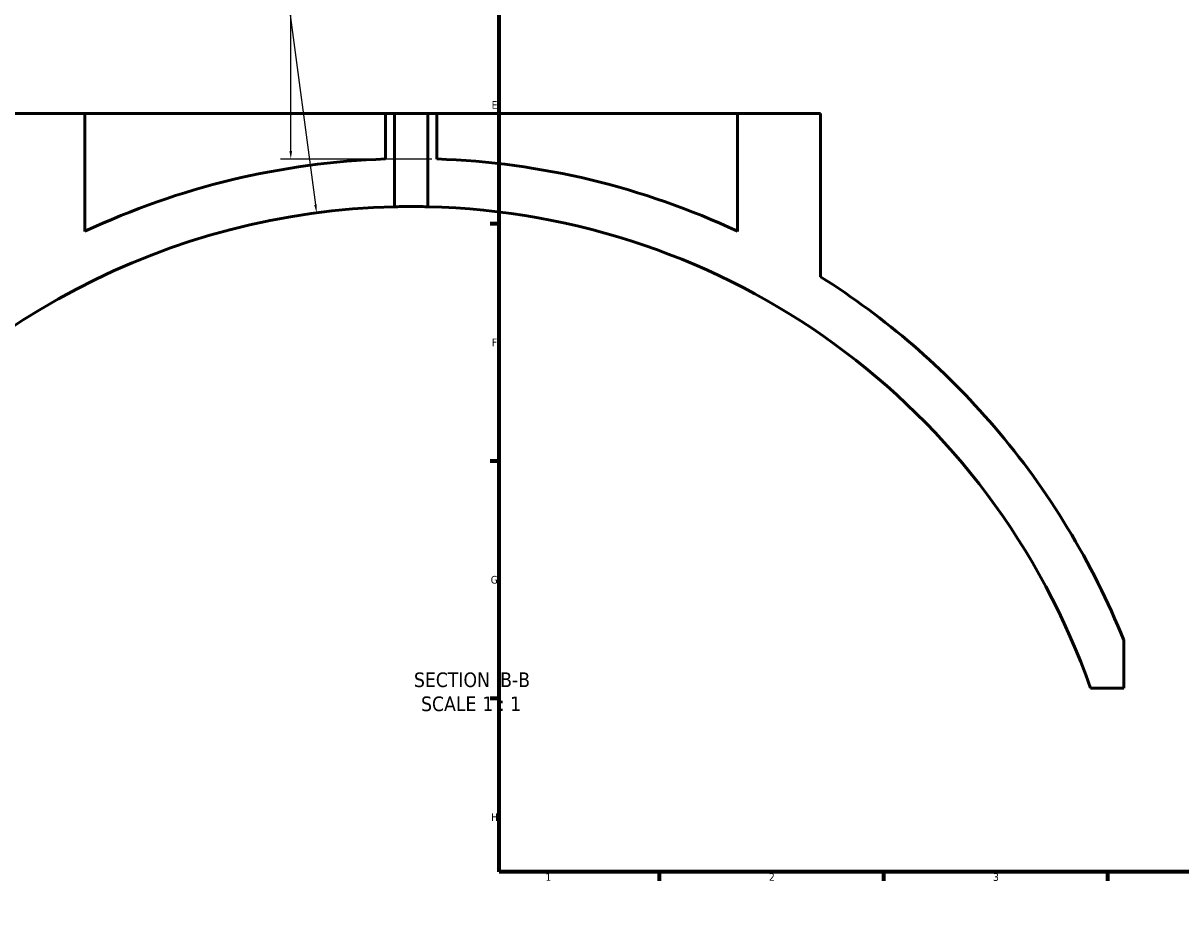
# Model space of a CAD drawing. Header units: millimetres. Extents: x -604 to 1140, y -275 to 940.
# Tile 2 of 10: x -129 to 233, y 3 to 285. Entities that reach past the tile are written whole.
import ezdxf

# ---------------------------------------------------------------- set-up
doc = ezdxf.new("R2010")
doc.units = ezdxf.units.MM
for name, color, linetype, lineweight in [('Border (ANSI)', 7, 'Continuous', 70), ('Dimension (ANSI)', 7, 'Continuous', 25), ('Symbol (ANSI)', 7, 'Continuous', 25), ('Visible (ANSI)', 7, 'Continuous', 50)]:
    doc.layers.add(name, color=color, linetype=linetype, lineweight=lineweight)
doc.styles.add('Label Text (ANSI)', font='tahoma.ttf')
doc.styles.add('Note Text (ANSI)', font='tahoma.ttf')
doc.dimstyles.new('Default - mm (ANSI)', dxfattribs={"dimtxt": 2.4, "dimasz": 2.5, "dimexe": 3.175, "dimexo": 1.6002, "dimgap": 0.8, "dimtad": 0, "dimtoh": 1, "dimdec": 0, "dimrnd": 1e-08, "dimzin": 4, "dimdsep": 46, "dimtxsty": 'Note Text (ANSI)', "dimcen": 0.09, "dimdle": 10, "dimclrd": 256, "dimclre": 256, "dimclrt": 5, "dimadec": 1, "dimazin": 1, "dimtfac": 1.27, "dimtofl": 0, "dimtmove": 0, "dimatfit": 3, "dimfxl": 1, "dimtolj": 1, "dimtzin": 4, "dimlwd": -1, "dimlwe": -1, "dimarcsym": 0})

# ---------------------------------------------------------------- blocks, each defined once
blk = doc.blocks.new('Borders Default Border')
at = {"layer": 'Border (ANSI)'}
for p, q in [((20, 222.75), (17.2, 222.75)), ((20, 148.5), (17.2, 148.5)), ((20, 74.25), (17.2, 74.25)), ((70.08, 20), (70.08, 17.2)), ((140.17, 20), (140.17, 17.2)), ((210.25, 20), (210.25, 17.2))]:
    blk.add_line(p, q, dxfattribs=at)
at = {"layer": 'Border (ANSI)', "flags": 128}
blk.add_lwpolyline([(20, 20), (20, 574), (821, 574), (821, 20), (20, 20)], dxfattribs=at)
at = {"layer": 'Border (ANSI)', "color": 5, "true_color": 0x0000ff, "char_height": 2.4, "attachment_point": 7, "style": 'Note Text (ANSI)'}
for s, insert in [('E', (17.71, 258.68)), ('F', (17.78, 184.43)), ('G', (17.4, 110.13)), ('H', (17.53, 35.93)), ('1', (34.5, 17.2)), ('2', (104.4, 17.2)), ('3', (174.46, 17.15))]:
    blk.add_mtext(s, dxfattribs=dict(at, insert=insert))
blk = doc.blocks.new('*D12')
at = {"layer": 'Defpoints', "color": 0, "transparency": 16777216}
for p in [(-78.46, 369.73), (-45.11, 242.98), (0.54, 242.98)]:
    blk.add_point(p, dxfattribs=at)
at = {"layer": 'Dimension (ANSI)', "transparency": 16777216}
for p, q in [((-76.86, 369.73), (-41.93, 369.73)), ((-45.11, 367.23), (-45.11, 314.97)), ((-45.11, 245.48), (-45.11, 308.45)), ((-1.06, 242.98), (-48.28, 242.98))]:
    blk.add_line(p, q, dxfattribs=at)
for points in [[(-45.53, 367.23), (-44.69, 367.23), (-45.11, 369.73)], [(-45.53, 245.48), (-44.69, 245.48), (-45.11, 242.98)]]:
    blk.add_solid(points, dxfattribs=at)
at = {"layer": 'Dimension (ANSI)', "color": 5, "transparency": 16777216, "insert": (-46.33, 309.25), "char_height": 2.4, "attachment_point": 1, "rotation": 90, "style": 'Note Text (ANSI)'}
blk.add_mtext('\\A1;127', dxfattribs=at)
blk = doc.blocks.new('*D13')
at = {"layer": 'Defpoints', "color": 0, "transparency": 16777216}
for p in [(-37.05, 226.16), (-7.46, 3.12)]:
    blk.add_point(p, dxfattribs=at)
at = {"layer": 'Dimension (ANSI)', "transparency": 16777216}
for p, q in [((-83.29, 550.5), (-80.08, 550.5)), ((-80.08, 550.5), (-37.38, 228.64))]:
    blk.add_line(p, q, dxfattribs=at)
blk.add_solid([(-36.96, 228.69), (-37.79, 228.58), (-37.05, 226.16)], dxfattribs=at)
at = {"layer": 'Dimension (ANSI)', "color": 5, "transparency": 16777216, "insert": (-91.13, 551.75), "char_height": 2.4, "attachment_point": 1, "style": 'Note Text (ANSI)'}
blk.add_mtext('\\A1;R225', dxfattribs=at)

msp = doc.modelspace()

# ---------------------------------------------------------------- linework, layer by layer
at = {"layer": 'Visible (ANSI)'}
for p, q in [((-135.46, 257.22), (-109.46, 257.22)), ((-109.46, 220.36), (-109.46, 257.22)), ((-109.46, 257.22), (-15.46, 257.22)), ((-15.46, 257.22), (-12.66, 257.22)), ((-15.46, 257.22), (-15.46, 242.98)), ((-12.66, 228.06), (-12.66, 257.22)), ((-12.66, 257.22), (-2.26, 257.22)), ((-2.26, 257.22), (0.54, 257.22)), ((-2.26, 257.22), (-2.26, 228.06)), ((0.54, 242.98), (0.54, 257.22)), ((0.54, 257.22), (94.54, 257.22)), ((94.54, 257.22), (94.54, 220.36)), ((94.54, 257.22), (120.54, 257.22)), ((120.54, 206.13), (120.54, 257.22)), ((215.29, 77.46), (215.29, 92.46)), ((204.91, 77.46), (215.29, 77.46))]:
    msp.add_line(p, q, dxfattribs=at)
for radius, start, end in [(240, 91.9102, 115.1507), (240, 64.8493, 88.0898), (225, 91.3243, 144.0959), (225, 19.2943, 88.6757), (240, 40.5909, 57.769), (240, 21.8556, 40.5909)]:
    msp.add_arc((-7.46, 3.12), radius, start, end, dxfattribs=at)
msp.add_open_spline([(-2.26, 228.06), (-2.26, 228.06), (-2.39, 228.06), (-2.92, 228.07), (-3.32, 228.08), (-4.24, 228.09), (-4.82, 228.1), (-6.11, 228.11), (-6.8, 228.12), (-8.11, 228.12), (-8.8, 228.11), (-10.09, 228.1), (-10.67, 228.09), (-11.59, 228.08), (-11.99, 228.07), (-12.52, 228.06), (-12.66, 228.06), (-12.66, 228.06)], degree=3, knots=[0, 0, 0, 0, 0.195885, 0.195885, 0.391769, 0.391769, 0.587654, 0.587654, 0.783538, 0.783538, 0.979423, 0.979423, 1.175307, 1.175307, 1.371192, 1.371192, 1.567076, 1.567076, 1.567076, 1.567076], dxfattribs=at)

# ---------------------------------------------------------------- block references
msp.add_blockref('Borders Default Border', (0, 0))

# ---------------------------------------------------------------- texts
at = {"layer": 'Symbol (ANSI)', "char_height": 4.572, "attachment_point": 7, "style": 'Label Text (ANSI)'}
for s, insert in [('SECTION', (-6.6, 77.72)), (' B-B', (18.63, 77.81)), ('SCALE', (-4.38, 70.2)), (' 1 : 1', (13.09, 70.28))]:
    msp.add_mtext(s, dxfattribs=dict(at, insert=insert))

# ---------------------------------------------------------------- dimensions: what is measured, and where the dimension line sits
at = {"layer": 'Dimension (ANSI)'}
dim = msp.add_radius_dim(center=(-7.46, 3.12), mpoint=(-37.05, 226.16), dimstyle='Default - mm (ANSI)', override={"dimgap": 0.8, "dimtih": 1, "dimdec": 0, "dimlfac": 1, "dimcen": 0, "dimtol": 0, "dimlim": 0, "dimtp": 0, "dimtm": 0, "dimtdec": 2}, dxfattribs=at)
dim.commit()
dim.dimension.update_dxf_attribs({"geometry": '*D13', "text_midpoint": (-87.61, 550.5), "dimtype": 164})
dim = msp.add_linear_dim(base=(-45.11, 242.98), p1=(-78.46, 369.73), p2=(0.54, 242.98), angle=90, dimstyle='Default - mm (ANSI)', override={"dimgap": 0.8, "dimtoh": 0, "dimdec": 0, "dimtol": 0, "dimlim": 0, "dimtp": 0, "dimtm": 0, "dimtdec": 2, "dimatfit": 1}, dxfattribs=at)
dim.commit()
dim.dimension.update_dxf_attribs({"geometry": '*D12', "text_midpoint": (-45.11, 311.71), "dimtype": 160})

doc.saveas('drawing.dxf')
